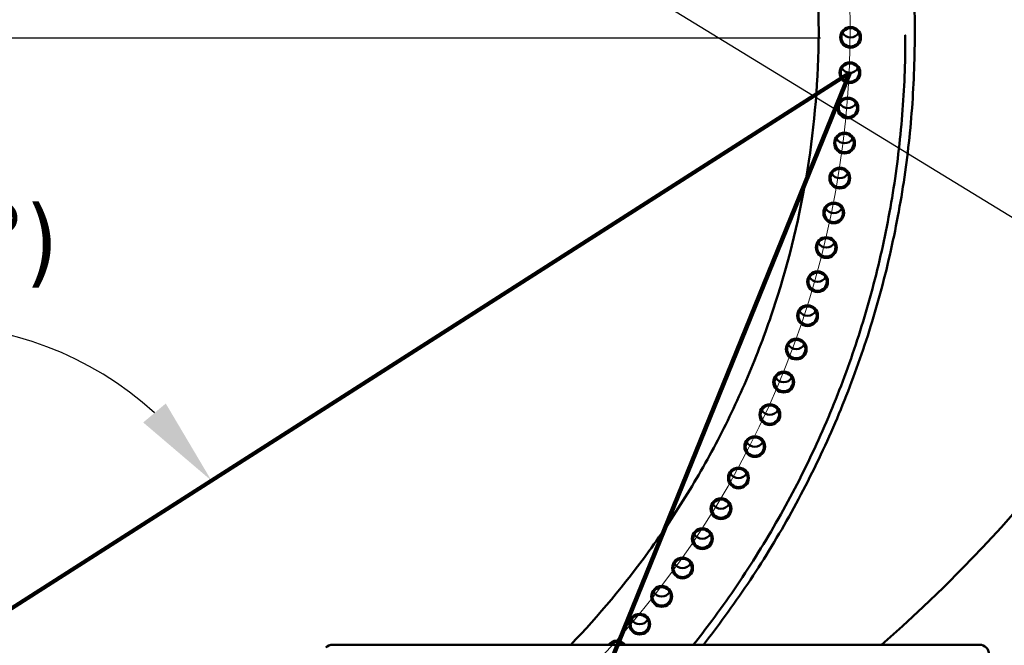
# Model space of a CAD drawing. Header units: millimetres. Extents: x 0 to 63075, y 0 to 44550.
# Tile 39 of 49: x 50462 to 52550, y 34999 to 36325. Entities that reach past the tile are written whole.
import ezdxf

# ---------------------------------------------------------------- set-up
doc = ezdxf.new("R2010")
doc.units = ezdxf.units.MM
doc.header["$LTSCALE"] = 75
for name, color, linetype, lineweight in [('Center Mark (ISO)', 7, 'Continuous', 25), ('Dimension (ISO)', 7, 'Continuous', 25), ('Sketch Geometry (ISO)', 7, 'Continuous', 25), ('Symbol (ISO)', 7, 'Continuous', 25), ('Visible (ISO)', 7, 'Continuous', 50)]:
    doc.layers.add(name, color=color, linetype=linetype, lineweight=lineweight)
doc.styles.add('Note Text (ISO)', font='tahoma.ttf')
doc.dimstyles.new('Default (ISO)', dxfattribs={"dimscale": 75, "dimtxt": 2, "dimasz": 2.5, "dimexe": 3.175, "dimexo": 0, "dimgap": 0.762, "dimtad": 1, "dimrnd": 1e-08, "dimtxsty": 'Note Text (ISO)', "dimcen": 0.09, "dimdle": 10, "dimclrd": 256, "dimclre": 256, "dimclrt": 256, "dimazin": 2, "dimtfac": 1, "dimtmove": 0, "dimatfit": 3, "dimfxl": 1, "dimtolj": 1, "dimtzin": 0, "dimlwd": -1, "dimlwe": -1, "dimarcsym": 0})
doc.dimstyles.new('Default - Method 1b (ISO)$7', dxfattribs={"dimscale": 75, "dimtxt": 2, "dimasz": 2.5, "dimexe": 3.175, "dimexo": 0, "dimgap": 0.762, "dimtad": 1, "dimtoh": 1, "dimrnd": 1e-08, "dimtxsty": 'Note Text (ISO)', "dimcen": 0.09, "dimdle": 10, "dimclrd": 256, "dimclre": 256, "dimclrt": 256, "dimazin": 2, "dimtfac": 1.75, "dimtmove": 0, "dimatfit": 3, "dimfxl": 1, "dimtolj": 1, "dimlwd": -1, "dimlwe": -1, "dimarcsym": 0})

# ---------------------------------------------------------------- blocks, each defined once
blk = doc.blocks.new('*D43')
at = {"layer": 'Defpoints', "color": 0, "transparency": 16777216}
for p in [(47646.8, 38913.8), (52888.1, 35708.9)]:
    blk.add_point(p, dxfattribs=at)
at = {"layer": 'Dimension (ISO)', "transparency": 16777216}
for p, q in [((47646.8, 38913.8), (42002.6, 42365.1)), ((52728.1, 35806.7), (47806.8, 38816))]:
    blk.add_line(p, q, dxfattribs=at)
for points in [[(47823.1, 38842.7), (47790.5, 38789.3), (47646.8, 38913.8)], [(52744.4, 35833.4), (52711.8, 35780.1), (52888.1, 35708.9)]]:
    blk.add_solid(points, dxfattribs=at)
at = {"layer": 'Dimension (ISO)', "transparency": 16777216, "insert": (42320.3, 42775.2), "char_height": 150, "attachment_point": 1, "rotation": 328.5552, "style": 'Note Text (ISO)'}
blk.add_mtext('\\A1;\\fTahoma|b0|i0;\\H149.0446;∅6145\\P\\fTahoma|b0|i0;\\H152.8662;Diameter difference between conical tower flanges is up to 2000mm', dxfattribs=at)
blk = doc.blocks.new('*D68')
at = {"layer": 'Defpoints', "color": 0, "transparency": 16777216}
for p in [(48314.5, 36205.1), (52222.5, 36212.4), (50500, 35638.9), (50265.4, 34962.2)]:
    blk.add_point(p, dxfattribs=at)
at = {"layer": 'Dimension (ISO)', "transparency": 16777216}
blk.add_arc((50265.4, 34962.2), 716.2, 47.6136, 132.4569, dxfattribs=at)
for points in [[(49805.9, 35470.5), (49758, 35510.7), (49661.4, 35347)], [(50772.1, 35511.3), (50724.3, 35471.1), (50869, 35347.8)]]:
    blk.add_solid(points, dxfattribs=at)
at = {"layer": 'Dimension (ISO)', "transparency": 16777216, "insert": (49979.2, 35933.6), "char_height": 150, "attachment_point": 1, "rotation": 0.0352, "style": 'Note Text (ISO)'}
blk.add_mtext('\\A1;(115°)', dxfattribs=at)

msp = doc.modelspace()

# ---------------------------------------------------------------- linework, layer by layer
at = {"layer": 'Center Mark (ISO)', "linetype": 'Continuous'}
msp.add_line((52160.0812, 36285.7109), (48384.2565, 36285.7109), dxfattribs=at)
at = {"layer": 'Sketch Geometry (ISO)', "color": 1, "linetype": 'Continuous', "lineweight": 100, "true_color": 0xff0000}
for q in [(48774.94, 34010.1049), (51327.4184, 34010.1049)]:
    msp.add_line((52222.5043, 36212.4044), q, dxfattribs=at)
at = {"layer": 'Sketch Geometry (ISO)', "color": 7, "linetype": 'Continuous', "lineweight": 5}
msp.add_circle((50267.4174, 36309.6789), 1955.7484, dxfattribs=at)
at = {"layer": 'Visible (ISO)'}
for p, q in [((52359.94, 36292.8684), (52359.94, 36309.102)), ((52339.94, 36288.4923), (52339.94, 36291.1215)), ((52339.94, 36287.4892), (52339.94, 36288.2026)), ((51125.7242, 34999.9042), (52497.44, 34999.9042))]:
    msp.add_line(p, q, dxfattribs=at)
for centre, major_axis, start_param, end_param in [((50267.44, 37311.3572), (-3072.5, 0), 2.288987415, 7.135790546), ((50267.44, 37311.3572), (3072.5, 0), 5.430580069, 10.277383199), ((52223.94, 36306.4776), (19.5, 0), 3.653776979, 5.771000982), ((52222.5043, 36231.6073), (19.5, 0), 3.653776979, 5.771000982), ((52218.1992, 36156.8469), (19.5, 0), 3.653776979, 5.771000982), ((52211.0312, 36082.3061), (19.5, 0), 3.653776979, 5.771000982), ((52201.0106, 36008.0943), (19.5, 0), 3.653776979, 5.771000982), ((52188.1523, 35934.3205), (19.5, 0), 3.653776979, 5.771000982), ((52172.4751, 35861.0928), (19.5, 0), 3.653776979, 5.771000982), ((52154.0019, 35788.5188), (19.5, 0), 3.653776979, 5.771000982), ((52132.76, 35716.705), (19.5, 0), 3.653776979, 5.771000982), ((52108.7805, 35645.7567), (19.5, 0), 3.653776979, 5.771000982), ((52082.0985, 35575.7781), (19.5, 0), 3.653776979, 5.771000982), ((52052.7533, 35506.872), (19.5, 0), 3.653776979, 5.771000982), ((52020.7879, 35439.1394), (19.5, 0), 3.653776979, 5.771000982), ((51986.2492, 35372.6797), (19.5, 0), 3.653776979, 5.771000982), ((51949.1879, 35307.5905), (19.5, 0), 3.653776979, 5.771000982), ((51909.6584, 35243.9672), (19.5, 0), 3.653776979, 5.771000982), ((51867.7188, 35181.9034), (19.5, 0), 3.653776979, 5.771000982), ((51823.4305, 35121.4901), (19.5, 0), 3.653776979, 5.771000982), ((51776.8586, 35062.8158), (19.5, 0), 3.653776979, 5.771000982), ((51728.0714, 34986.764), (-22, 0), 3.782387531, 5.64239043), ((51728.0714, 34986.8712), (19.5, 0), 0.732824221, 2.408768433), ((51125.7242, 34979.9226), (-20, 0), 4.71238898, 5.497787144), ((52497.44, 34979.9226), (20, 0), 0, 1.570796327)]:
    msp.add_ellipse(centre, major_axis=major_axis, ratio=0.999078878, start_param=start_param, end_param=end_param, dxfattribs=at)
for centre, major_axis in [((52223.94, 36287.2747), (22, 0)), ((52223.94, 36287.3819), (-19.5, 0)), ((52222.5043, 36212.4044), (22, 0)), ((52222.5043, 36212.5117), (-19.5, 0)), ((52218.1992, 36137.644), (22, 0)), ((52218.1992, 36137.7513), (-19.5, 0)), ((52211.0312, 36063.1032), (22, 0)), ((52211.0312, 36063.2105), (-19.5, 0)), ((52201.0106, 35988.8914), (22, 0)), ((52201.0106, 35988.9987), (-19.5, 0)), ((52188.1523, 35915.1176), (22, 0)), ((52188.1523, 35915.2249), (-19.5, 0)), ((52172.4751, 35841.8899), (22, 0)), ((52172.4751, 35841.9972), (-19.5, 0)), ((52154.0019, 35769.3159), (22, 0)), ((52154.0019, 35769.4232), (-19.5, 0)), ((52132.76, 35697.5021), (22, 0)), ((52132.76, 35697.6094), (-19.5, 0)), ((52108.7805, 35626.5538), (22, 0)), ((52108.7805, 35626.6611), (-19.5, 0)), ((52082.0985, 35556.5753), (22, 0)), ((52082.0985, 35556.6825), (-19.5, 0)), ((52052.7533, 35487.6691), (22, 0)), ((52052.7533, 35487.7764), (-19.5, 0)), ((52020.7879, 35419.9365), (22, 0)), ((52020.7879, 35420.0437), (-19.5, 0)), ((51986.2492, 35353.4768), (22, 0)), ((51986.2492, 35353.5841), (-19.5, 0)), ((51949.1879, 35288.3876), (22, 0)), ((51949.1879, 35288.4948), (-19.5, 0)), ((51909.6584, 35224.7644), (22, 0)), ((51909.6584, 35224.8716), (-19.5, 0)), ((51867.7188, 35162.7005), (22, 0)), ((51867.7188, 35162.8078), (-19.5, 0)), ((51823.4305, 35102.2872), (22, 0)), ((51823.4305, 35102.3945), (-19.5, 0)), ((51776.8586, 35043.613), (22, 0)), ((51776.8586, 35043.7202), (-19.5, 0))]:
    msp.add_ellipse(centre, major_axis=major_axis, ratio=0.999078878, dxfattribs=at)
for points, knots in [([(48174.94, 36309.102), (48174.94, 36532.0965), (48210.9529, 36755.0521), (48351.3723, 37178.4011), (48455.7546, 37378.7206), (48722.3377, 37736.4491), (48884.4927, 37893.7954), (49250.1762, 38149.5843), (49453.6418, 38247.9818), (49881.3004, 38375.8594), (50105.4195, 38405.3166), (50551.6333, 38392.2966), (50773.6504, 38349.8215), (51193.1132, 38197.2245), (51390.4859, 38087.1294), (51740.6073, 37810.4495), (51893.2956, 37643.9134), (52138.5275, 37271.2445), (52231.0294, 37065.177), (52335.9399, 36673.6748), (52359.94, 36491.3955), (52359.94, 36309.102)], [0, 0, 0, 0, 0.319992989, 0.319992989, 0.639987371, 0.639987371, 0.959985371, 0.959985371, 1.279987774, 1.279987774, 1.59999362, 1.59999362, 1.9200006, 1.9200006, 2.240005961, 2.240005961, 2.560007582, 2.560007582, 2.880004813, 2.880004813, 3.141592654, 3.141592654, 3.141592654, 3.141592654]), ([(48378.44, 36287.4892), (48378.44, 36488.797), (48410.9514, 36690.0697), (48537.7181, 37072.2464), (48631.9514, 37253.084), (48872.6142, 37576.0196), (49019.0018, 37718.0616), (49349.1257, 37948.9685), (49532.8047, 38037.7935), (49918.8722, 38153.2283), (50121.1936, 38179.8182), (50524.0076, 38168.0615), (50724.4301, 38129.7169), (51103.0937, 37991.9626), (51281.2689, 37892.5767), (51597.3372, 37642.8107), (51735.1753, 37492.4738), (51956.5582, 37156.054), (52040.0645, 36970.0294), (52134.7736, 36616.6051), (52156.44, 36452.0535), (52156.44, 36287.4892)], [6.283185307, 6.283185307, 6.283185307, 6.283185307, 6.603186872, 6.603186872, 6.923188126, 6.923188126, 7.243188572, 7.243188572, 7.563188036, 7.563188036, 7.883186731, 7.883186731, 8.203185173, 8.203185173, 8.523183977, 8.523183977, 8.843183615, 8.843183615, 9.163184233, 9.163184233, 9.424777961, 9.424777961, 9.424777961, 9.424777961]), ([(52156.4163, 36296.9298), (52155.4436, 36102.6462), (52124.2057, 35908.5433), (52049.0141, 35677.0906), (52032.0352, 35631.0248), (51994.3038, 35539.7893), (51973.5068, 35494.638), (51928.4134, 35406.1147), (51904.1171, 35362.7426), (51852.4961, 35278.5693), (51825.2125, 35237.743), (51745.7443, 35128.3192), (51690.3249, 35062.0674), (51630.6385, 34999.9042)], [3.1465949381, 3.1465949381, 3.1465949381, 3.1465949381, 3.455434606, 3.455434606, 3.5334091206, 3.5334091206, 3.6123556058, 3.6123556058, 3.6913020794, 3.6913020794, 3.7692765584, 3.7692765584, 3.9062060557, 3.9062060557, 3.9062060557, 3.9062060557]), ([(52339.94, 36287.4892), (52339.94, 36232.6291), (52337.7566, 36177.7691), (52328.9801, 36067.6862), (52322.3303, 36012.468), (52304.607, 35902.7448), (52293.5335, 35848.2398), (52267.2043, 35740.9871), (52252.0039, 35688.2257), (52217.4579, 35584.0754), (52198.1123, 35532.6865), (52155.1213, 35430.9501), (52131.4233, 35380.6249), (52080.0527, 35282.0417), (52052.3802, 35233.7838), (51993.6185, 35140.2503), (51962.5775, 35094.9446), (51916.9566, 35033.727), (51903.86, 35016.7118), (51890.5019, 34999.9042)], [3.1415926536, 3.1415926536, 3.1415926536, 3.1415926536, 3.2210770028, 3.2210770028, 3.3015919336, 3.3015919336, 3.3821068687, 3.3821068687, 3.4615912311, 3.4615912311, 3.5410756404, 3.5410756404, 3.6215906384, 3.6215906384, 3.7021056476, 3.7021056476, 3.7815900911, 3.7815900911, 3.8126852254, 3.8126852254, 3.8126852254, 3.8126852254]), ([(52359.94, 36292.8684), (52359.94, 36237.4789), (52357.7355, 36182.0894), (52348.8746, 36070.9443), (52342.1607, 36015.1932), (52324.2667, 35904.4112), (52313.0865, 35849.3803), (52286.5037, 35741.0925), (52271.1569, 35687.822), (52236.2782, 35582.6665), (52216.7462, 35530.7816), (52173.341, 35428.0632), (52149.4148, 35377.2523), (52097.5494, 35277.7176), (52069.6103, 35228.9939), (52010.2826, 35134.5575), (51978.9426, 35088.8144), (51934.6723, 35029.4079), (51923.3091, 35014.5787), (51911.7491, 34999.9042)], [3.1415926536, 3.1415926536, 3.1415926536, 3.1415926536, 3.2210755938, 3.2210755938, 3.3015891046, 3.3015891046, 3.3821026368, 3.3821026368, 3.4615856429, 3.4615856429, 3.5410688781, 3.5410688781, 3.6215827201, 3.6215827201, 3.702096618, 3.702096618, 3.7815800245, 3.7815800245, 3.8083775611, 3.8083775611, 3.8083775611, 3.8083775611]), ([(52339.94, 36288.2026), (52339.94, 36288.626), (52339.9398, 36289.0812), (52339.9393, 36289.9268), (52339.9389, 36290.3171), (52339.9383, 36290.9416), (52339.9379, 36291.2174), (52339.9374, 36291.5972), (52339.9372, 36291.7012), (52339.9372, 36291.7375), (52339.9374, 36291.6723), (52339.9379, 36291.3639), (52339.9383, 36291.1207), (52339.9389, 36290.5476), (52339.9393, 36290.1796), (52339.9398, 36289.3636), (52339.94, 36288.9157), (52339.94, 36288.4444), (52339.94, 36288.3961), (52339.94, 36288.3475)], [0.508527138, 0.508527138, 0.508527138, 0.508527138, 0.635658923, 0.635658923, 0.762790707, 0.762790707, 0.889922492, 0.889922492, 1.017054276, 1.017054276, 1.144186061, 1.144186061, 1.271317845, 1.271317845, 1.39844963, 1.39844963, 1.525581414, 1.525581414, 1.539964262, 1.539964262, 1.539964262, 1.539964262])]:
    msp.add_open_spline(points, degree=3, knots=knots, dxfattribs=at)

# ---------------------------------------------------------------- dimensions: what is measured, and where the dimension line sits
at = {"layer": 'Dimension (ISO)'}
dim = msp.add_diameter_dim_2p(p1=(52888.0645, 35708.9071), p2=(47646.8155, 38913.8072), text='\\fTahoma|b0|i0;\\H149.0446;<>\\P\\fTahoma|b0|i0;\\H152.8662;Diameter difference between conical tower flanges is up to 2000mm', dimstyle='Default (ISO)', override={"dimgap": 0.762, "dimdec": 2, "dimlfac": 1.000251, "dimtol": 0, "dimlim": 0, "dimtp": 0, "dimtm": 0, "dimtdec": 2, "dimatfit": 2, "dimtvp": -0.25}, dxfattribs=at)
dim.commit()
dim.dimension.update_dxf_attribs({"geometry": '*D43', "text_midpoint": (44744.7122, 40688.3749), "dimtype": 163})
dim = msp.add_angular_dim_3p(base=(50500.0005, 35638.9076), center=(50265.4152, 34962.2185), p1=(52222.5043, 36212.4044), p2=(48314.4667, 36205.1049), text='(<>)', dimstyle='Default (ISO)', override={"dimgap": 0.762, "dimse1": 1, "dimse2": 1, "dimadec": 0, "dimtol": 0, "dimlim": 0, "dimtp": 0, "dimtm": 0, "dimtdec": 0}, dxfattribs=at)
dim.commit()
dim.dimension.update_dxf_attribs({"geometry": '*D68', "text_midpoint": (50264.9746, 35678.4156), "dimtype": 165})

# ---------------------------------------------------------------- leaders
at = {"layer": 'Symbol (ISO)', "annotation_type": 0, "has_hookline": 1, "hookline_direction": 0, "text_width": 1548.8583}
msp.add_leader([(48314.4667, 36205.1049), (50070.8077, 40671.514), (50258.3077, 40671.514)], dimstyle='Default - Method 1b (ISO)$7', override={"dimtad": 0}, dxfattribs=at)

doc.saveas('drawing.dxf')
